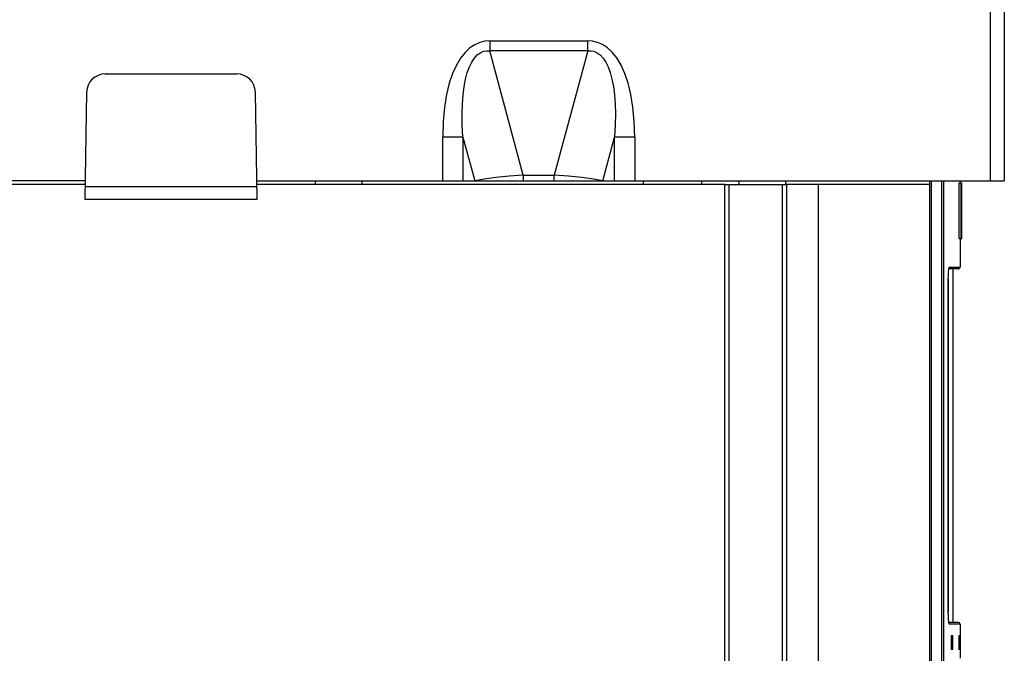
# Model space of a CAD drawing. Extents: x 0 to 841, y 0 to 594.
# Tile 29 of 121: x 415 to 436, y 386 to 399. Entities that reach past the tile are written whole.
import ezdxf

# ---------------------------------------------------------------- set-up
doc = ezdxf.new("R2010")
doc.units = 0
doc.header["$LTSCALE"] = 46.255
doc.layers.get('0').update_dxf_attribs({"linetype": 'CONTINUOUS'})
doc.layers.add('CHAMFERS', color=7, linetype='CONTINUOUS')
doc.layers.add('DATUM_AXIS', color=7, linetype='CONTINUOUS')

msp = doc.modelspace()

# ---------------------------------------------------------------- linework, layer by layer
at = {"color": 7, "linetype": 'CONTINUOUS'}
for p, q in [((435.878, 395.791), (435.878, 415.191)), ((436.178, 415.191), (436.178, 395.791)), ((425.127, 398.802), (425.127, 398.591)), ((425.127, 398.802), (427.23, 398.802)), ((427.23, 398.591), (427.23, 398.802)), ((425.846, 395.918), (425.127, 398.591)), ((427.23, 398.591), (425.127, 398.591)), ((427.23, 398.591), (426.51, 395.918)), ((416.866, 398.091), (419.69, 398.091)), ((416.466, 397.698), (416.426, 395.391)), ((420.131, 395.391), (420.09, 397.698)), ((424.116, 395.791), (424.116, 396.732)), ((424.549, 396.732), (424.116, 396.732)), ((424.549, 396.732), (424.549, 395.791)), ((424.549, 396.732), (424.803, 395.791)), ((427.554, 395.791), (427.807, 396.732)), ((427.807, 395.791), (427.807, 396.732)), ((428.24, 396.732), (427.807, 396.732)), ((428.24, 396.732), (428.24, 395.791)), ((416.433, 395.791), (379.124, 395.791)), ((420.124, 395.791), (436.178, 395.791)), ((425.846, 395.918), (425.846, 395.791)), ((425.846, 395.918), (426.51, 395.918)), ((426.51, 395.791), (426.51, 395.918)), ((428.419, 395.791), (428.419, 395.711)), ((429.678, 395.711), (429.678, 395.791)), ((434.578, 277.811), (434.578, 395.791)), ((434.614, 370.511), (434.614, 395.791)), ((434.834, 370.851), (434.834, 395.791)), ((434.874, 395.791), (434.874, 370.851)), ((435.208, 394.547), (435.208, 395.747)), ((435.208, 395.747), (435.268, 395.747)), ((435.228, 395.791), (435.228, 395.747)), ((435.248, 394.547), (435.248, 395.747)), ((435.268, 394.547), (435.268, 395.747)), ((416.431, 395.711), (407.098, 395.711)), ((416.431, 395.675), (420.126, 395.675)), ((430.178, 395.711), (420.125, 395.711)), ((434.578, 395.711), (431.498, 395.711)), ((432.178, 395.711), (432.178, 277.811)), ((420.131, 395.391), (416.426, 395.391)), ((435.268, 394.547), (435.208, 394.547)), ((435.228, 394.547), (435.228, 393.941)), ((435.188, 393.901), (434.987, 393.901)), ((434.993, 393.92), (434.99, 393.917)), ((434.999, 393.941), (434.993, 393.92)), ((434.999, 393.941), (435.228, 393.941)), ((435.078, 386.301), (435.078, 393.901)), ((434.974, 386.521), (434.974, 393.681)), ((434.975, 393.681), (434.974, 393.681)), ((434.975, 393.681), (434.975, 386.521)), ((434.974, 386.521), (434.975, 386.521)), ((435.188, 386.301), (434.987, 386.301)), ((435.228, 386.261), (434.999, 386.261)), ((435.228, 386.261), (435.228, 385.535)), ((435.038, 386.021), (435.071, 386.021)), ((435.203, 386.021), (435.214, 386.021)), ((435.035, 385.981), (435.035, 385.761)), ((435.054, 385.981), (435.054, 385.761)), ((435.074, 385.981), (435.054, 385.981)), ((435.074, 385.761), (435.074, 385.981)), ((435.202, 385.981), (435.202, 385.761)), ((435.215, 385.981), (435.202, 385.981)), ((435.215, 385.761), (435.215, 385.981)), ((435.071, 385.721), (435.038, 385.721)), ((435.054, 385.761), (435.074, 385.761)), ((435.202, 385.761), (435.215, 385.761)), ((435.214, 385.721), (435.203, 385.721))]:
    msp.add_line(p, q, dxfattribs=at)
for points in [[(425.127, 398.802), (425.02, 398.794), (424.913, 398.768), (424.804, 398.72), (424.698, 398.65), (424.595, 398.554), (424.498, 398.432), (424.408, 398.281), (424.327, 398.1), (424.256, 397.89), (424.198, 397.65), (424.154, 397.378), (424.126, 397.072), (424.116, 396.732)], [(428.24, 396.732), (428.23, 397.072), (428.202, 397.377), (428.158, 397.649), (428.1, 397.89), (428.03, 398.101), (427.948, 398.282), (427.856, 398.434), (427.758, 398.558), (427.654, 398.653), (427.548, 398.723), (427.44, 398.769), (427.334, 398.794), (427.23, 398.802)], [(424.549, 396.732), (424.536, 396.994), (424.532, 397.233), (424.538, 397.449), (424.553, 397.645), (424.576, 397.821), (424.606, 397.979), (424.643, 398.119), (424.687, 398.241), (424.738, 398.345), (424.795, 398.432), (424.857, 398.5), (424.924, 398.548), (424.993, 398.578), (425.06, 398.591), (425.127, 398.591)], [(427.23, 398.591), (427.296, 398.591), (427.363, 398.578), (427.432, 398.548), (427.498, 398.5), (427.561, 398.432), (427.619, 398.346), (427.669, 398.241), (427.713, 398.119), (427.751, 397.979), (427.781, 397.821), (427.803, 397.645), (427.818, 397.449), (427.824, 397.233), (427.821, 396.994), (427.807, 396.732)], [(425.846, 395.918), (425.541, 395.895), (425.256, 395.866), (425.003, 395.83), (424.803, 395.791)], [(427.554, 395.791), (427.353, 395.83), (427.1, 395.866), (426.815, 395.895), (426.51, 395.918)], [(434.974, 393.681), (434.976, 393.761), (434.979, 393.833), (434.985, 393.891), (434.991, 393.928), (434.999, 393.941)], [(434.999, 386.261), (434.991, 386.273), (434.985, 386.31), (434.979, 386.369), (434.976, 386.442), (434.974, 386.521)], [(434.99, 386.284), (434.994, 386.28), (434.999, 386.261)], [(435.038, 386.021), (435.036, 386.015), (435.035, 386.001), (435.035, 385.981)], [(435.054, 385.981), (435.054, 386.001), (435.053, 386.016), (435.051, 386.021)], [(435.074, 385.981), (435.074, 386.001), (435.073, 386.015), (435.071, 386.021)], [(435.203, 386.021), (435.203, 386.015), (435.202, 386.001), (435.202, 385.981)], [(435.215, 385.981), (435.215, 386.001), (435.215, 386.015), (435.214, 386.021)], [(435.035, 385.761), (435.035, 385.741), (435.036, 385.726), (435.038, 385.721)], [(435.051, 385.721), (435.053, 385.726), (435.054, 385.741), (435.054, 385.761)], [(435.071, 385.721), (435.073, 385.726), (435.074, 385.741), (435.074, 385.761)], [(435.202, 385.761), (435.202, 385.741), (435.203, 385.726), (435.203, 385.721)], [(435.214, 385.721), (435.215, 385.726), (435.215, 385.741), (435.215, 385.761)]]:
    msp.add_lwpolyline(points, dxfattribs=at)
for centre, radius, start, end in [((416.866, 397.691), 0.4, 90, 179), ((419.69, 397.691), 0.4, 1, 90), ((435.188, 393.941), 0.04, 270.0001, 360), ((435.188, 386.261), 0.04, 0, 89.9999)]:
    msp.add_arc(centre, radius, start, end, dxfattribs=at)
at = {"layer": 'CHAMFERS', "color": 7, "linetype": 'CONTINUOUS'}
for p, q in [((430.178, 277.811), (430.178, 395.711)), ((430.178, 395.711), (431.498, 395.711)), ((430.268, 277.811), (430.268, 395.711)), ((431.408, 395.711), (431.408, 277.811)), ((431.498, 395.711), (431.498, 277.811))]:
    msp.add_line(p, q, dxfattribs=at)
at = {"layer": 'DATUM_AXIS', "color": 7, "linetype": 'CONTINUOUS'}
for p, q in [((421.378, 395.791), (421.378, 395.711)), ((422.378, 395.791), (422.378, 395.711)), ((430.478, 395.791), (430.478, 395.711)), ((431.478, 395.791), (431.478, 395.711))]:
    msp.add_line(p, q, dxfattribs=at)

doc.saveas('drawing.dxf')
